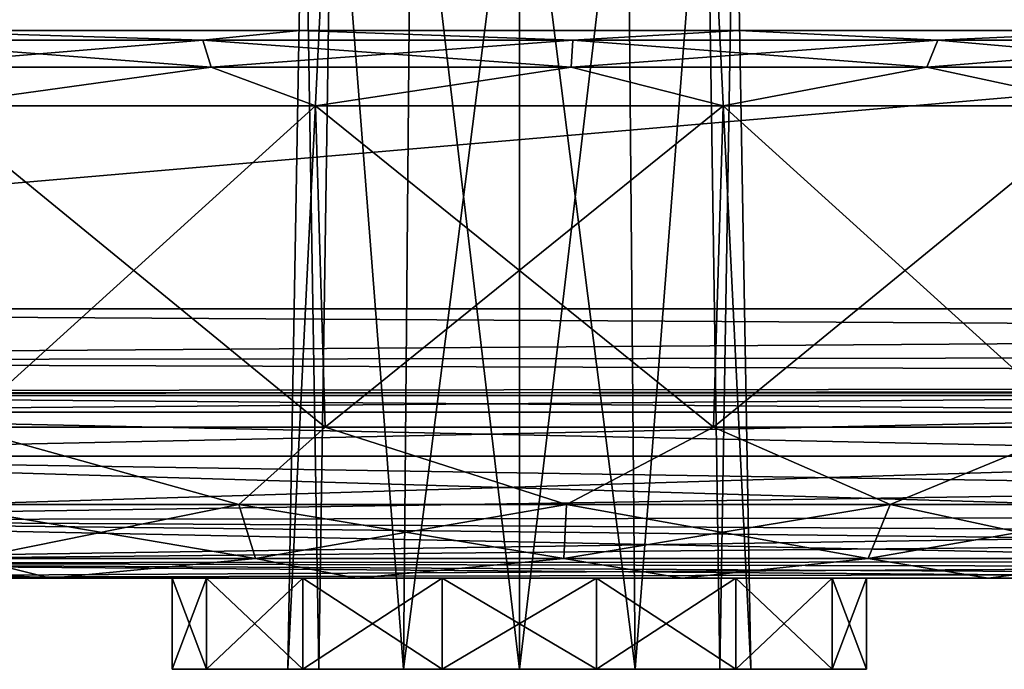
# Model space of a CAD drawing. Header units: millimetres. Extents: x -96 to 96, y -34 to 18.
# Tile 59 of 192: x -37.73 to -32.35, y -33.5 to -29.94. Entities that reach past the tile are written whole.
import ezdxf

# ---------------------------------------------------------------- set-up
doc = ezdxf.new("R2010")
doc.units = ezdxf.units.MM
doc.header["$LTSCALE"] = 65.185185
for name, color, linetype in [('103', 7, 'CONTINUOUS'), ('104', 7, 'CONTINUOUS'), ('194', 7, 'CONTINUOUS'), ('238', 7, 'CONTINUOUS'), ('270', 7, 'CONTINUOUS'), ('275', 7, 'CONTINUOUS'), ('444', 7, 'CONTINUOUS'), ('445', 7, 'CONTINUOUS'), ('447', 7, 'CONTINUOUS'), ('465', 7, 'CONTINUOUS'), ('470', 7, 'CONTINUOUS'), ('472', 7, 'CONTINUOUS'), ('477', 7, 'CONTINUOUS'), ('517', 7, 'CONTINUOUS'), ('527', 7, 'CONTINUOUS'), ('533', 7, 'CONTINUOUS'), ('539', 7, 'CONTINUOUS'), ('576', 7, 'CONTINUOUS'), ('577', 7, 'CONTINUOUS'), ('578', 7, 'CONTINUOUS'), ('581', 7, 'CONTINUOUS'), ('582', 7, 'CONTINUOUS'), ('607', 7, 'CONTINUOUS'), ('608', 7, 'CONTINUOUS'), ('611', 7, 'CONTINUOUS'), ('612', 7, 'CONTINUOUS')]:
    doc.layers.add(name, color=color, linetype=linetype)

msp = doc.modelspace()

# ---------------------------------------------------------------- linework, layer by layer
at = {"layer": '103', "color": 7, "linetype": 'Continuous'}
for points in [[(-38.4599, -30, -7.0076), (-36.2017, -30, -6.1856), (-38.4599, -30, 7.0076), (-38.4599, -30, -7.0076)], [(-38.4599, -30, 7.0076), (-36.2017, -30, -6.1856), (-36.2017, -30, 6.1856), (-38.4599, -30, 7.0076)], [(-36.2017, -30, -6.1856), (-33.7985, -30, -6.1856), (-36.2017, -30, 6.1856), (-36.2017, -30, -6.1856)], [(-36.2017, -30, 6.1856), (-33.7985, -30, -6.1856), (-33.7985, -30, 6.1856), (-36.2017, -30, 6.1856)], [(-33.7985, -30, 6.1856), (-31.5402, -30, -7.0075), (-31.5402, -30, 7.0075), (-33.7985, -30, 6.1856)], [(-33.7985, -30, -6.1856), (-31.5402, -30, -7.0075), (-33.7985, -30, 6.1856), (-33.7985, -30, -6.1856)]]:
    msp.add_3dface(points, dxfattribs=at)
at = {"layer": '104', "color": 7, "linetype": 'Continuous'}
for points in [[(-4.873, -32, 22.7624), (-45.25, -32, 22.7624), (-29.5069, -32, 21.7064), (-4.873, -32, 22.7624)], [(-29.5069, -32, 21.7064), (-45.25, -32, 22.7624), (-40.8476, -32, 21.7064), (-29.5069, -32, 21.7064)], [(-45.25, -32, -22.7624), (-4.873, -32, -22.7624), (-45.0665, -32, -22.7276), (-45.25, -32, -22.7624)], [(-45.0665, -32, -22.7276), (-4.873, -32, -22.7624), (-45, -32, -22.6955), (-45.0665, -32, -22.7276)], [(-45, -32, -22.6955), (-4.873, -32, -22.7624), (-44.817, -32, -22.5124), (-45, -32, -22.6955)], [(-44.817, -32, -22.5124), (-4.873, -32, -22.7624), (-44.767, -32, -22.3918), (-44.817, -32, -22.5124)], [(-44.767, -32, -22.3918), (-4.873, -32, -22.7624), (-44.75, -32, -22.2624), (-44.767, -32, -22.3918)], [(-4.873, -32, -22.7624), (-40.8476, -32, -21.7064), (-44.75, -32, -22.2624), (-4.873, -32, -22.7624)], [(-29.5069, -32, -21.7064), (-40.8476, -32, -21.7064), (-4.873, -32, -22.7624), (-29.5069, -32, -21.7064)]]:
    msp.add_3dface(points, dxfattribs=at)
at = {"layer": '194', "color": 7, "linetype": 'Continuous'}
for points in [[(-4.873, -31.5262, -23.2618), (-45.75, -31.5262, -23.2618), (-4.873, -28, -23.4466), (-4.873, -31.5262, -23.2618)], [(-45.75, -31.5262, -23.2618), (-45.75, -28, -23.4466), (-4.873, -28, -23.4466), (-45.75, -31.5262, -23.2618)]]:
    msp.add_3dface(points, dxfattribs=at)
at = {"layer": '238', "color": 7, "linetype": 'Continuous'}
for points in [[(-4.873, -31.5262, 23.2618), (-4.873, -28, 23.4466), (-45.75, -28, 23.4466), (-4.873, -31.5262, 23.2618)], [(-4.873, -31.5262, 23.2618), (-45.75, -28, 23.4466), (-45.75, -31.5262, 23.2618), (-4.873, -31.5262, 23.2618)]]:
    msp.add_3dface(points, dxfattribs=at)
at = {"layer": '270', "color": 7, "linetype": 'Continuous'}
for points in [[(-45.75, -31.8106, -23.1543), (-45.75, -31.5262, -23.2618), (-4.873, -31.7647, -23.1866), (-45.75, -31.8106, -23.1543)], [(-45.75, -31.5262, -23.2618), (-4.873, -31.5262, -23.2618), (-4.873, -31.7647, -23.1866), (-45.75, -31.5262, -23.2618)], [(-4.873, -31.9373, -23.0049), (-45.75, -31.8106, -23.1543), (-4.873, -31.7647, -23.1866), (-4.873, -31.9373, -23.0049)], [(-45.75, -31.9802, -22.9019), (-45.75, -31.8106, -23.1543), (-4.873, -31.9373, -23.0049), (-45.75, -31.9802, -22.9019)], [(-4.873, -32, -22.7624), (-45.75, -31.9802, -22.9019), (-4.873, -31.9373, -23.0049), (-4.873, -32, -22.7624)], [(-4.873, -32, -22.7624), (-45.25, -32, -22.7624), (-45.75, -31.9802, -22.9019), (-4.873, -32, -22.7624)]]:
    msp.add_3dface(points, dxfattribs=at)
at = {"layer": '275', "color": 7, "linetype": 'Continuous'}
for points in [[(-4.873, -31.5262, 23.2618), (-45.75, -31.5262, 23.2618), (-45.75, -31.8106, 23.1543), (-4.873, -31.5262, 23.2618)], [(-4.873, -31.5262, 23.2618), (-45.75, -31.8106, 23.1543), (-4.873, -31.7647, 23.1866), (-4.873, -31.5262, 23.2618)], [(-4.873, -31.7647, 23.1866), (-45.75, -31.8106, 23.1543), (-4.873, -31.9373, 23.0049), (-4.873, -31.7647, 23.1866)], [(-45.75, -31.8106, 23.1543), (-45.75, -31.9802, 22.9019), (-4.873, -31.9373, 23.0049), (-45.75, -31.8106, 23.1543)], [(-45.75, -31.9802, 22.9019), (-45.25, -32, 22.7624), (-4.873, -31.9373, 23.0049), (-45.75, -31.9802, 22.9019)], [(-45.25, -32, 22.7624), (-4.873, -32, 22.7624), (-4.873, -31.9373, 23.0049), (-45.25, -32, 22.7624)]]:
    msp.add_3dface(points, dxfattribs=at)
at = {"layer": '444', "color": 7, "linetype": 'Continuous'}
for points in [[(-36.7118, -33, -13.8244), (-40.8476, -33, -20.2922), (-36.1846, -33, -14.4855), (-36.7118, -33, -13.8244)], [(-38.9313, -33, 9.7013), (-37.5661, -33, 8.5557), (-40.8476, -33, 20.2922), (-38.9313, -33, 9.7013)], [(-40.8476, -33, 20.2922), (-37.5661, -33, 8.5557), (-36.9, -33, 13), (-40.8476, -33, 20.2922)], [(-29.8681, -33, 13), (-29.8681, -33, 20.2922), (-40.8476, -33, 20.2922), (-29.8681, -33, 13)], [(-29.8681, -33, 13), (-40.8476, -33, 20.2922), (-33.8154, -33, 14.4855), (-29.8681, -33, 13)], [(-40.8476, -33, -20.2922), (-29.8681, -33, -20.2922), (-36.1846, -33, -14.4855), (-40.8476, -33, -20.2922)], [(-38.9313, -33, -9.7013), (-40.8476, -33, -20.2922), (-36.7118, -33, -13.8244), (-38.9313, -33, -9.7013)], [(-33.8154, -33, 14.4855), (-40.8476, -33, 20.2922), (-34.5772, -33, 14.8524), (-33.8154, -33, 14.4855)], [(-34.5772, -33, 14.8524), (-40.8476, -33, 20.2922), (-35.4228, -33, 14.8524), (-34.5772, -33, 14.8524)], [(-35.4228, -33, 14.8524), (-40.8476, -33, 20.2922), (-36.1846, -33, 14.4855), (-35.4228, -33, 14.8524)], [(-36.1846, -33, 14.4855), (-40.8476, -33, 20.2922), (-36.7118, -33, 13.8244), (-36.1846, -33, 14.4855)], [(-36.7118, -33, 13.8244), (-40.8476, -33, 20.2922), (-36.9, -33, 13), (-36.7118, -33, 13.8244)], [(-37.5661, -33, -8.5557), (-38.9313, -33, -9.7013), (-36.9, -33, -13), (-37.5661, -33, -8.5557)], [(-36.9, -33, -13), (-38.9313, -33, -9.7013), (-36.7118, -33, -13.8244), (-36.9, -33, -13)], [(-35.8912, -33, -7.9461), (-37.5661, -33, -8.5557), (-36.1846, -33, -11.5145), (-35.8912, -33, -7.9461)], [(-36.1846, -33, -11.5145), (-37.5661, -33, -8.5557), (-36.7118, -33, -12.1756), (-36.1846, -33, -11.5145)], [(-36.7118, -33, -12.1756), (-37.5661, -33, -8.5557), (-36.9, -33, -13), (-36.7118, -33, -12.1756)], [(-37.5661, -33, 8.5557), (-35.8912, -33, 7.9461), (-36.9, -33, 13), (-37.5661, -33, 8.5557)], [(-36.9, -33, 13), (-35.8912, -33, 7.9461), (-36.7118, -33, 12.1756), (-36.9, -33, 13)], [(-36.7118, -33, 12.1756), (-35.8912, -33, 7.9461), (-36.1846, -33, 11.5145), (-36.7118, -33, 12.1756)], [(-35.4228, -33, -11.1476), (-35.8912, -33, -7.9461), (-36.1846, -33, -11.5145), (-35.4228, -33, -11.1476)], [(-36.1846, -33, 11.5145), (-35.8912, -33, 7.9461), (-35.4228, -33, 11.1476), (-36.1846, -33, 11.5145)], [(-36.1846, -33, -14.4855), (-29.8681, -33, -20.2922), (-35.4228, -33, -14.8524), (-36.1846, -33, -14.4855)], [(-34.1089, -33, -7.946), (-35.8912, -33, -7.9461), (-34.5772, -33, -11.1476), (-34.1089, -33, -7.946)], [(-34.5772, -33, -11.1476), (-35.8912, -33, -7.9461), (-35.4228, -33, -11.1476), (-34.5772, -33, -11.1476)], [(-35.8912, -33, 7.9461), (-34.1089, -33, 7.946), (-35.4228, -33, 11.1476), (-35.8912, -33, 7.9461)], [(-35.4228, -33, 11.1476), (-34.1089, -33, 7.946), (-34.5772, -33, 11.1476), (-35.4228, -33, 11.1476)], [(-35.4228, -33, -14.8524), (-29.8681, -33, -20.2922), (-34.5772, -33, -14.8524), (-35.4228, -33, -14.8524)], [(-33.8154, -33, -11.5145), (-34.1089, -33, -7.946), (-34.5772, -33, -11.1476), (-33.8154, -33, -11.5145)], [(-34.5772, -33, 11.1476), (-34.1089, -33, 7.946), (-33.8154, -33, 11.5145), (-34.5772, -33, 11.1476)], [(-34.5772, -33, -14.8524), (-29.8681, -33, -20.2922), (-33.8154, -33, -14.4855), (-34.5772, -33, -14.8524)], [(-32.434, -33, -8.5557), (-34.1089, -33, -7.946), (-33.1, -33, -13), (-32.434, -33, -8.5557)], [(-33.1, -33, -13), (-34.1089, -33, -7.946), (-33.2882, -33, -12.1756), (-33.1, -33, -13)], [(-33.2882, -33, -12.1756), (-34.1089, -33, -7.946), (-33.8154, -33, -11.5145), (-33.2882, -33, -12.1756)], [(-34.1089, -33, 7.946), (-32.434, -33, 8.5557), (-33.8154, -33, 11.5145), (-34.1089, -33, 7.946)], [(-33.8154, -33, 11.5145), (-32.434, -33, 8.5557), (-33.2882, -33, 12.1756), (-33.8154, -33, 11.5145)], [(-30.1775, -33, 11.2449), (-29.8681, -33, 13), (-33.8154, -33, 14.4855), (-30.1775, -33, 11.2449)], [(-33.2882, -33, 13.8244), (-30.1775, -33, 11.2449), (-33.8154, -33, 14.4855), (-33.2882, -33, 13.8244)], [(-33.8154, -33, -14.4855), (-29.8681, -33, -20.2922), (-33.2882, -33, -13.8244), (-33.8154, -33, -14.4855)], [(-32.434, -33, 8.5557), (-33.1, -33, 13), (-33.2882, -33, 12.1756), (-32.434, -33, 8.5557)], [(-31.0687, -33, 9.7013), (-30.1775, -33, 11.2449), (-33.2882, -33, 13.8244), (-31.0687, -33, 9.7013)], [(-33.1, -33, 13), (-31.0687, -33, 9.7013), (-33.2882, -33, 13.8244), (-33.1, -33, 13)], [(-29.8681, -33, -20.2922), (-33.1, -33, -13), (-33.2882, -33, -13.8244), (-29.8681, -33, -20.2922)], [(-32.434, -33, 8.5557), (-31.0687, -33, 9.7013), (-33.1, -33, 13), (-32.434, -33, 8.5557)], [(-29.8681, -33, -20.2922), (-32.434, -33, -8.5557), (-33.1, -33, -13), (-29.8681, -33, -20.2922)], [(-32.434, -33, -8.5557), (-29.8681, -33, -20.2922), (-31.0687, -33, -9.7013), (-32.434, -33, -8.5557)]]:
    msp.add_3dface(points, dxfattribs=at)
at = {"layer": '445', "color": 7, "linetype": 'Continuous'}
for points in [[(-36.1161, -30.4132, 6.6705), (-38.0584, -32.1736, 7.7028), (-38.2136, -30.4132, 7.4339), (-36.1161, -30.4132, 6.6705)], [(-36.0622, -32.1736, 6.9762), (-38.0584, -32.1736, 7.7028), (-36.1161, -30.4132, 6.6705), (-36.0622, -32.1736, 6.9762)], [(-33.8839, -30.4132, 6.6705), (-36.0622, -32.1736, 6.9762), (-36.1161, -30.4132, 6.6705), (-33.8839, -30.4132, 6.6705)], [(-33.9378, -32.1736, 6.9762), (-36.0622, -32.1736, 6.9762), (-33.8839, -30.4132, 6.6705), (-33.9378, -32.1736, 6.9762)], [(-31.7864, -30.4132, 7.4339), (-33.9378, -32.1736, 6.9762), (-33.8839, -30.4132, 6.6705), (-31.7864, -30.4132, 7.4339)], [(-31.9416, -32.1736, 7.7028), (-33.9378, -32.1736, 6.9762), (-31.7864, -30.4132, 7.4339), (-31.9416, -32.1736, 7.7028)]]:
    msp.add_3dface(points, dxfattribs=at)
at = {"layer": '447', "color": 7, "linetype": 'Continuous'}
for points in [[(-38.0584, -32.1736, -7.7028), (-36.0622, -32.1736, -6.9762), (-38.2136, -30.4132, -7.4339), (-38.0584, -32.1736, -7.7028)], [(-38.2136, -30.4132, -7.4339), (-36.0622, -32.1736, -6.9762), (-36.1161, -30.4132, -6.6705), (-38.2136, -30.4132, -7.4339)], [(-36.0622, -32.1736, -6.9762), (-33.9378, -32.1736, -6.9762), (-36.1161, -30.4132, -6.6705), (-36.0622, -32.1736, -6.9762)], [(-36.1161, -30.4132, -6.6705), (-33.9378, -32.1736, -6.9762), (-33.8839, -30.4132, -6.6705), (-36.1161, -30.4132, -6.6705)], [(-33.9378, -32.1736, -6.9762), (-31.9416, -32.1736, -7.7028), (-33.8839, -30.4132, -6.6705), (-33.9378, -32.1736, -6.9762)], [(-33.8839, -30.4132, -6.6705), (-31.9416, -32.1736, -7.7028), (-31.7864, -30.4132, -7.4339), (-33.8839, -30.4132, -6.6705)]]:
    msp.add_3dface(points, dxfattribs=at)
at = {"layer": '465', "color": 7, "linetype": 'Continuous'}
for points in [[(-38.0584, -32.1736, 7.7028), (-36.5358, -32.5972, 7.2682), (-38.1884, -32.5972, 7.9953), (-38.0584, -32.1736, 7.7028)], [(-38.0584, -32.1736, 7.7028), (-36.0622, -32.1736, 6.9762), (-36.5358, -32.5972, 7.2682), (-38.0584, -32.1736, 7.7028)], [(-36.0622, -32.1736, 6.9762), (-34.7412, -32.5972, 7.0716), (-36.5358, -32.5972, 7.2682), (-36.0622, -32.1736, 6.9762)], [(-36.0622, -32.1736, 6.9762), (-33.9378, -32.1736, 6.9762), (-34.7412, -32.5972, 7.0716), (-36.0622, -32.1736, 6.9762)], [(-33.9378, -32.1736, 6.9762), (-32.9704, -32.5972, 7.4238), (-34.7412, -32.5972, 7.0716), (-33.9378, -32.1736, 6.9762)], [(-33.9378, -32.1736, 6.9762), (-31.9416, -32.1736, 7.7028), (-32.9704, -32.5972, 7.4238), (-33.9378, -32.1736, 6.9762)], [(-31.9416, -32.1736, 7.7028), (-31.3876, -32.5972, 8.2922), (-32.9704, -32.5972, 7.4238), (-31.9416, -32.1736, 7.7028)], [(-36.5358, -32.5972, 7.2682), (-37.9983, -32.8938, 8.2936), (-38.1884, -32.5972, 7.9953), (-36.5358, -32.5972, 7.2682)], [(-36.4443, -32.8938, 7.6098), (-37.9983, -32.8938, 8.2936), (-36.5358, -32.5972, 7.2682), (-36.4443, -32.8938, 7.6098)], [(-34.7412, -32.5972, 7.0716), (-36.4443, -32.8938, 7.6098), (-36.5358, -32.5972, 7.2682), (-34.7412, -32.5972, 7.0716)], [(-34.7566, -32.8938, 7.425), (-36.4443, -32.8938, 7.6098), (-34.7412, -32.5972, 7.0716), (-34.7566, -32.8938, 7.425)], [(-32.9704, -32.5972, 7.4238), (-34.7566, -32.8938, 7.425), (-34.7412, -32.5972, 7.0716), (-32.9704, -32.5972, 7.4238)], [(-33.0914, -32.8938, 7.7562), (-34.7566, -32.8938, 7.425), (-32.9704, -32.5972, 7.4238), (-33.0914, -32.8938, 7.7562)], [(-31.3876, -32.5972, 8.2922), (-33.0914, -32.8938, 7.7562), (-32.9704, -32.5972, 7.4238), (-31.3876, -32.5972, 8.2922)], [(-31.6029, -32.8938, 8.5728), (-33.0914, -32.8938, 7.7562), (-31.3876, -32.5972, 8.2922), (-31.6029, -32.8938, 8.5728)], [(-37.5661, -33, 8.5557), (-38.9313, -33, 9.7013), (-37.9983, -32.8938, 8.2936), (-37.5661, -33, 8.5557)], [(-36.4443, -32.8938, 7.6098), (-37.5661, -33, 8.5557), (-37.9983, -32.8938, 8.2936), (-36.4443, -32.8938, 7.6098)], [(-35.8912, -33, 7.9461), (-37.5661, -33, 8.5557), (-36.4443, -32.8938, 7.6098), (-35.8912, -33, 7.9461)], [(-34.7566, -32.8938, 7.425), (-35.8912, -33, 7.9461), (-36.4443, -32.8938, 7.6098), (-34.7566, -32.8938, 7.425)], [(-34.1089, -33, 7.946), (-35.8912, -33, 7.9461), (-34.7566, -32.8938, 7.425), (-34.1089, -33, 7.946)], [(-33.0914, -32.8938, 7.7562), (-34.1089, -33, 7.946), (-34.7566, -32.8938, 7.425), (-33.0914, -32.8938, 7.7562)], [(-32.434, -33, 8.5557), (-34.1089, -33, 7.946), (-33.0914, -32.8938, 7.7562), (-32.434, -33, 8.5557)], [(-31.6029, -32.8938, 8.5728), (-32.434, -33, 8.5557), (-33.0914, -32.8938, 7.7562), (-31.6029, -32.8938, 8.5728)], [(-31.0687, -33, 9.7013), (-32.434, -33, 8.5557), (-31.6029, -32.8938, 8.5728), (-31.0687, -33, 9.7013)]]:
    msp.add_3dface(points, dxfattribs=at)
at = {"layer": '470', "color": 7, "linetype": 'Continuous'}
for points in [[(-29.5069, -32.3333, 21.235), (-40.8476, -32.6818, 21.0238), (-29.5317, -32.5088, 21.1531), (-29.5069, -32.3333, 21.235)], [(-40.8476, -32.3333, 21.235), (-40.8476, -32.6818, 21.0238), (-29.5069, -32.3333, 21.235), (-40.8476, -32.3333, 21.235)], [(-29.5317, -32.5088, 21.1531), (-40.8476, -32.6818, 21.0238), (-29.5735, -32.6693, 21.0352), (-29.5317, -32.5088, 21.1531)], [(-29.5735, -32.6693, 21.0352), (-40.8476, -32.6818, 21.0238), (-29.602, -32.746, 20.9582), (-29.5735, -32.6693, 21.0352)], [(-40.8476, -32.6818, 21.0238), (-40.8476, -32.9172, 20.6907), (-29.602, -32.746, 20.9582), (-40.8476, -32.6818, 21.0238)], [(-29.602, -32.746, 20.9582), (-40.8476, -32.9172, 20.6907), (-29.6301, -32.8063, 20.8838), (-29.602, -32.746, 20.9582)], [(-29.6301, -32.8063, 20.8838), (-40.8476, -32.9172, 20.6907), (-29.6995, -32.9112, 20.7041), (-29.6301, -32.8063, 20.8838)], [(-29.6995, -32.9112, 20.7041), (-40.8476, -32.9172, 20.6907), (-29.7268, -32.9395, 20.6348), (-29.6995, -32.9112, 20.7041)], [(-40.8476, -32.9172, 20.6907), (-40.8476, -33, 20.2922), (-29.7268, -32.9395, 20.6348), (-40.8476, -32.9172, 20.6907)], [(-29.7268, -32.9395, 20.6348), (-40.8476, -33, 20.2922), (-29.7793, -32.9774, 20.5037), (-29.7268, -32.9395, 20.6348)], [(-40.8476, -33, 20.2922), (-29.8681, -33, 20.2922), (-29.7793, -32.9774, 20.5037), (-40.8476, -33, 20.2922)]]:
    msp.add_3dface(points, dxfattribs=at)
at = {"layer": '472', "color": 7, "linetype": 'Continuous'}
for points in [[(-29.5317, -32.5088, -21.1531), (-40.8476, -32.3333, -21.235), (-29.5069, -32.3333, -21.235), (-29.5317, -32.5088, -21.1531)], [(-29.5735, -32.6693, -21.0352), (-40.8476, -32.3333, -21.235), (-29.5317, -32.5088, -21.1531), (-29.5735, -32.6693, -21.0352)], [(-40.8476, -32.6818, -21.0238), (-40.8476, -32.3333, -21.235), (-29.5735, -32.6693, -21.0352), (-40.8476, -32.6818, -21.0238)], [(-29.6301, -32.8063, -20.8838), (-40.8476, -32.6818, -21.0238), (-29.5735, -32.6693, -21.0352), (-29.6301, -32.8063, -20.8838)], [(-29.6995, -32.9112, -20.7041), (-40.8476, -32.6818, -21.0238), (-29.6301, -32.8063, -20.8838), (-29.6995, -32.9112, -20.7041)], [(-40.8476, -32.9172, -20.6907), (-40.8476, -32.6818, -21.0238), (-29.6995, -32.9112, -20.7041), (-40.8476, -32.9172, -20.6907)], [(-29.7793, -32.9774, -20.5037), (-40.8476, -32.9172, -20.6907), (-29.6995, -32.9112, -20.7041), (-29.7793, -32.9774, -20.5037)], [(-29.8681, -33, -20.2922), (-40.8476, -32.9172, -20.6907), (-29.7793, -32.9774, -20.5037), (-29.8681, -33, -20.2922)], [(-29.8681, -33, -20.2922), (-40.8476, -33, -20.2922), (-40.8476, -32.9172, -20.6907), (-29.8681, -33, -20.2922)]]:
    msp.add_3dface(points, dxfattribs=at)
at = {"layer": '477', "color": 7, "linetype": 'Continuous'}
for points in [[(-38.0584, -32.1736, -7.7028), (-38.1884, -32.5972, -7.9953), (-36.5358, -32.5972, -7.2682), (-38.0584, -32.1736, -7.7028)], [(-36.0622, -32.1736, -6.9762), (-38.0584, -32.1736, -7.7028), (-36.5358, -32.5972, -7.2682), (-36.0622, -32.1736, -6.9762)], [(-36.0622, -32.1736, -6.9762), (-36.5358, -32.5972, -7.2682), (-34.7412, -32.5972, -7.0716), (-36.0622, -32.1736, -6.9762)], [(-33.9378, -32.1736, -6.9762), (-36.0622, -32.1736, -6.9762), (-34.7412, -32.5972, -7.0716), (-33.9378, -32.1736, -6.9762)], [(-33.9378, -32.1736, -6.9762), (-34.7412, -32.5972, -7.0716), (-32.9704, -32.5972, -7.4238), (-33.9378, -32.1736, -6.9762)], [(-31.9416, -32.1736, -7.7028), (-33.9378, -32.1736, -6.9762), (-32.9704, -32.5972, -7.4238), (-31.9416, -32.1736, -7.7028)], [(-31.9416, -32.1736, -7.7028), (-32.9704, -32.5972, -7.4238), (-31.3876, -32.5972, -8.2922), (-31.9416, -32.1736, -7.7028)], [(-38.1884, -32.5972, -7.9953), (-36.4443, -32.8938, -7.6098), (-36.5358, -32.5972, -7.2682), (-38.1884, -32.5972, -7.9953)], [(-37.9983, -32.8938, -8.2936), (-36.4443, -32.8938, -7.6098), (-38.1884, -32.5972, -7.9953), (-37.9983, -32.8938, -8.2936)], [(-36.5358, -32.5972, -7.2682), (-34.7566, -32.8938, -7.425), (-34.7412, -32.5972, -7.0716), (-36.5358, -32.5972, -7.2682)], [(-36.4443, -32.8938, -7.6098), (-34.7566, -32.8938, -7.425), (-36.5358, -32.5972, -7.2682), (-36.4443, -32.8938, -7.6098)], [(-34.7566, -32.8938, -7.425), (-33.0914, -32.8938, -7.7562), (-34.7412, -32.5972, -7.0716), (-34.7566, -32.8938, -7.425)], [(-34.7412, -32.5972, -7.0716), (-33.0914, -32.8938, -7.7562), (-32.9704, -32.5972, -7.4238), (-34.7412, -32.5972, -7.0716)], [(-33.0914, -32.8938, -7.7562), (-31.6029, -32.8938, -8.5728), (-32.9704, -32.5972, -7.4238), (-33.0914, -32.8938, -7.7562)], [(-32.9704, -32.5972, -7.4238), (-31.6029, -32.8938, -8.5728), (-31.3876, -32.5972, -8.2922), (-32.9704, -32.5972, -7.4238)], [(-39.2748, -32.8938, -9.4131), (-37.5661, -33, -8.5557), (-37.9983, -32.8938, -8.2936), (-39.2748, -32.8938, -9.4131)], [(-38.9313, -33, -9.7013), (-37.5661, -33, -8.5557), (-39.2748, -32.8938, -9.4131), (-38.9313, -33, -9.7013)], [(-37.9983, -32.8938, -8.2936), (-37.5661, -33, -8.5557), (-36.4443, -32.8938, -7.6098), (-37.9983, -32.8938, -8.2936)], [(-37.5661, -33, -8.5557), (-35.8912, -33, -7.9461), (-36.4443, -32.8938, -7.6098), (-37.5661, -33, -8.5557)], [(-36.4443, -32.8938, -7.6098), (-35.8912, -33, -7.9461), (-34.7566, -32.8938, -7.425), (-36.4443, -32.8938, -7.6098)], [(-35.8912, -33, -7.9461), (-34.1089, -33, -7.946), (-34.7566, -32.8938, -7.425), (-35.8912, -33, -7.9461)], [(-34.7566, -32.8938, -7.425), (-34.1089, -33, -7.946), (-33.0914, -32.8938, -7.7562), (-34.7566, -32.8938, -7.425)], [(-34.1089, -33, -7.946), (-32.434, -33, -8.5557), (-33.0914, -32.8938, -7.7562), (-34.1089, -33, -7.946)], [(-33.0914, -32.8938, -7.7562), (-32.434, -33, -8.5557), (-31.6029, -32.8938, -8.5728), (-33.0914, -32.8938, -7.7562)], [(-32.434, -33, -8.5557), (-31.0687, -33, -9.7013), (-31.6029, -32.8938, -8.5728), (-32.434, -33, -8.5557)]]:
    msp.add_3dface(points, dxfattribs=at)
at = {"layer": '517', "color": 7, "linetype": 'Continuous'}
for points in [[(-38.5974, -30.0531, 7.3532), (-38.4599, -30, 7.0076), (-36.7329, -30.0531, 6.5328), (-38.5974, -30.0531, 7.3532)], [(-38.4599, -30, 7.0076), (-36.2017, -30, 6.1856), (-36.7329, -30.0531, 6.5328), (-38.4599, -30, 7.0076)], [(-36.7329, -30.0531, 6.5328), (-36.2017, -30, 6.1856), (-34.708, -30.0531, 6.311), (-36.7329, -30.0531, 6.5328)], [(-36.2017, -30, 6.1856), (-33.7985, -30, 6.1856), (-34.708, -30.0531, 6.311), (-36.2017, -30, 6.1856)], [(-34.708, -30.0531, 6.311), (-33.7985, -30, 6.1856), (-32.7101, -30.0531, 6.7084), (-34.708, -30.0531, 6.311)], [(-33.7985, -30, 6.1856), (-31.5402, -30, 7.0075), (-32.7101, -30.0531, 6.7084), (-33.7985, -30, 6.1856)], [(-32.7101, -30.0531, 6.7084), (-31.5402, -30, 7.0075), (-30.9241, -30.0531, 7.6882), (-32.7101, -30.0531, 6.7084)], [(-38.5974, -30.0531, 7.3532), (-36.7329, -30.0531, 6.5328), (-38.5024, -30.2014, 7.5024), (-38.5974, -30.0531, 7.3532)], [(-38.5024, -30.2014, 7.5024), (-36.7329, -30.0531, 6.5328), (-36.6871, -30.2014, 6.7036), (-38.5024, -30.2014, 7.5024)], [(-36.7329, -30.0531, 6.5328), (-34.708, -30.0531, 6.311), (-36.6871, -30.2014, 6.7036), (-36.7329, -30.0531, 6.5328)], [(-36.6871, -30.2014, 6.7036), (-34.708, -30.0531, 6.311), (-34.7157, -30.2014, 6.4877), (-36.6871, -30.2014, 6.7036)], [(-34.7157, -30.2014, 6.4877), (-32.7101, -30.0531, 6.7084), (-32.7705, -30.2014, 6.8746), (-34.7157, -30.2014, 6.4877)], [(-34.708, -30.0531, 6.311), (-32.7101, -30.0531, 6.7084), (-34.7157, -30.2014, 6.4877), (-34.708, -30.0531, 6.311)], [(-32.7705, -30.2014, 6.8746), (-30.9241, -30.0531, 7.6882), (-31.0318, -30.2014, 7.8285), (-32.7705, -30.2014, 6.8746)], [(-32.7101, -30.0531, 6.7084), (-30.9241, -30.0531, 7.6882), (-32.7705, -30.2014, 6.8746), (-32.7101, -30.0531, 6.7084)], [(-38.2136, -30.4132, 7.4339), (-38.5024, -30.2014, 7.5024), (-36.6871, -30.2014, 6.7036), (-38.2136, -30.4132, 7.4339)], [(-36.1161, -30.4132, 6.6705), (-38.2136, -30.4132, 7.4339), (-36.6871, -30.2014, 6.7036), (-36.1161, -30.4132, 6.6705)], [(-36.1161, -30.4132, 6.6705), (-36.6871, -30.2014, 6.7036), (-34.7157, -30.2014, 6.4877), (-36.1161, -30.4132, 6.6705)], [(-33.8839, -30.4132, 6.6705), (-36.1161, -30.4132, 6.6705), (-34.7157, -30.2014, 6.4877), (-33.8839, -30.4132, 6.6705)], [(-33.8839, -30.4132, 6.6705), (-34.7157, -30.2014, 6.4877), (-32.7705, -30.2014, 6.8746), (-33.8839, -30.4132, 6.6705)], [(-31.7864, -30.4132, 7.4339), (-33.8839, -30.4132, 6.6705), (-32.7705, -30.2014, 6.8746), (-31.7864, -30.4132, 7.4339)], [(-31.7864, -30.4132, 7.4339), (-32.7705, -30.2014, 6.8746), (-31.0318, -30.2014, 7.8285), (-31.7864, -30.4132, 7.4339)]]:
    msp.add_3dface(points, dxfattribs=at)
at = {"layer": '527', "color": 7, "linetype": 'Continuous'}
for points in [[(-29.5069, -32, 21.7064), (-40.8476, -32, 21.7064), (-40.8476, -32.0918, 21.4177), (-29.5069, -32, 21.7064)], [(-29.5069, -32, 21.7064), (-40.8476, -32.0918, 21.4177), (-29.5069, -32.0918, 21.4177), (-29.5069, -32, 21.7064)], [(-40.8476, -32.0918, 21.4177), (-40.8476, -32.3333, 21.235), (-29.5069, -32.0918, 21.4177), (-40.8476, -32.0918, 21.4177)], [(-40.8476, -32.3333, 21.235), (-29.5069, -32.3333, 21.235), (-29.5069, -32.0918, 21.4177), (-40.8476, -32.3333, 21.235)]]:
    msp.add_3dface(points, dxfattribs=at)
at = {"layer": '533', "color": 7, "linetype": 'Continuous'}
for points in [[(-36.7329, -30.0531, -6.5328), (-38.4599, -30, -7.0076), (-38.5974, -30.0531, -7.3532), (-36.7329, -30.0531, -6.5328)], [(-36.2017, -30, -6.1856), (-38.4599, -30, -7.0076), (-36.7329, -30.0531, -6.5328), (-36.2017, -30, -6.1856)], [(-34.708, -30.0531, -6.311), (-36.2017, -30, -6.1856), (-36.7329, -30.0531, -6.5328), (-34.708, -30.0531, -6.311)], [(-33.7985, -30, -6.1856), (-36.2017, -30, -6.1856), (-34.708, -30.0531, -6.311), (-33.7985, -30, -6.1856)], [(-32.7101, -30.0531, -6.7084), (-33.7985, -30, -6.1856), (-34.708, -30.0531, -6.311), (-32.7101, -30.0531, -6.7084)], [(-31.5402, -30, -7.0075), (-33.7985, -30, -6.1856), (-32.7101, -30.0531, -6.7084), (-31.5402, -30, -7.0075)], [(-30.9241, -30.0531, -7.6882), (-31.5402, -30, -7.0075), (-32.7101, -30.0531, -6.7084), (-30.9241, -30.0531, -7.6882)], [(-36.6871, -30.2014, -6.7036), (-38.5974, -30.0531, -7.3532), (-38.5024, -30.2014, -7.5024), (-36.6871, -30.2014, -6.7036)], [(-36.7329, -30.0531, -6.5328), (-38.5974, -30.0531, -7.3532), (-36.6871, -30.2014, -6.7036), (-36.7329, -30.0531, -6.5328)], [(-34.7157, -30.2014, -6.4877), (-36.7329, -30.0531, -6.5328), (-36.6871, -30.2014, -6.7036), (-34.7157, -30.2014, -6.4877)], [(-34.708, -30.0531, -6.311), (-36.7329, -30.0531, -6.5328), (-34.7157, -30.2014, -6.4877), (-34.708, -30.0531, -6.311)], [(-32.7705, -30.2014, -6.8746), (-34.708, -30.0531, -6.311), (-34.7157, -30.2014, -6.4877), (-32.7705, -30.2014, -6.8746)], [(-32.7101, -30.0531, -6.7084), (-34.708, -30.0531, -6.311), (-32.7705, -30.2014, -6.8746), (-32.7101, -30.0531, -6.7084)], [(-31.0318, -30.2014, -7.8285), (-32.7101, -30.0531, -6.7084), (-32.7705, -30.2014, -6.8746), (-31.0318, -30.2014, -7.8285)], [(-30.9241, -30.0531, -7.6882), (-32.7101, -30.0531, -6.7084), (-31.0318, -30.2014, -7.8285), (-30.9241, -30.0531, -7.6882)], [(-38.2136, -30.4132, -7.4339), (-36.6871, -30.2014, -6.7036), (-38.5024, -30.2014, -7.5024), (-38.2136, -30.4132, -7.4339)], [(-38.2136, -30.4132, -7.4339), (-36.1161, -30.4132, -6.6705), (-36.6871, -30.2014, -6.7036), (-38.2136, -30.4132, -7.4339)], [(-36.1161, -30.4132, -6.6705), (-34.7157, -30.2014, -6.4877), (-36.6871, -30.2014, -6.7036), (-36.1161, -30.4132, -6.6705)], [(-36.1161, -30.4132, -6.6705), (-33.8839, -30.4132, -6.6705), (-34.7157, -30.2014, -6.4877), (-36.1161, -30.4132, -6.6705)], [(-33.8839, -30.4132, -6.6705), (-32.7705, -30.2014, -6.8746), (-34.7157, -30.2014, -6.4877), (-33.8839, -30.4132, -6.6705)], [(-33.8839, -30.4132, -6.6705), (-31.7864, -30.4132, -7.4339), (-32.7705, -30.2014, -6.8746), (-33.8839, -30.4132, -6.6705)], [(-31.7864, -30.4132, -7.4339), (-31.0318, -30.2014, -7.8285), (-32.7705, -30.2014, -6.8746), (-31.7864, -30.4132, -7.4339)]]:
    msp.add_3dface(points, dxfattribs=at)
at = {"layer": '539', "color": 7, "linetype": 'Continuous'}
for points in [[(-40.8476, -32, -21.7064), (-29.5069, -32, -21.7064), (-29.5069, -32.0918, -21.4177), (-40.8476, -32, -21.7064)], [(-40.8476, -32.0918, -21.4177), (-40.8476, -32, -21.7064), (-29.5069, -32.0918, -21.4177), (-40.8476, -32.0918, -21.4177)], [(-29.5069, -32.3333, -21.235), (-40.8476, -32.3333, -21.235), (-40.8476, -32.0918, -21.4177), (-29.5069, -32.3333, -21.235)], [(-29.5069, -32.3333, -21.235), (-40.8476, -32.0918, -21.4177), (-29.5069, -32.0918, -21.4177), (-29.5069, -32.3333, -21.235)]]:
    msp.add_3dface(points, dxfattribs=at)
at = {"layer": '576', "color": 7, "linetype": 'Continuous'}
for points in [[(-36.9, -33.5, -13), (-36.7118, -33.5, -13.8244), (-36.7118, -33.5, -12.1756), (-36.9, -33.5, -13)], [(-36.9, -33.5, 13), (-36.7118, -33.5, 12.1756), (-36.7118, -33.5, 13.8244), (-36.9, -33.5, 13)], [(-36.7118, -33.5, -13.8244), (-36.1846, -33.5, -14.4855), (-36.7118, -33.5, -12.1756), (-36.7118, -33.5, -13.8244)], [(-36.7118, -33.5, -12.1756), (-36.1846, -33.5, -14.4855), (-36.2675, -33.5, -13), (-36.7118, -33.5, -12.1756)], [(-36.1846, -33.5, -11.5145), (-36.7118, -33.5, -12.1756), (-36.2675, -33.5, -13), (-36.1846, -33.5, -11.5145)], [(-36.1846, -33.5, 14.4855), (-36.7118, -33.5, 13.8244), (-36.2675, -33.5, 13), (-36.1846, -33.5, 14.4855)], [(-36.7118, -33.5, 13.8244), (-36.1846, -33.5, 11.5145), (-36.2675, -33.5, 13), (-36.7118, -33.5, 13.8244)], [(-36.7118, -33.5, 12.1756), (-36.1846, -33.5, 11.5145), (-36.7118, -33.5, 13.8244), (-36.7118, -33.5, 12.1756)], [(-36.0977, -33.5, -12.3663), (-36.1846, -33.5, -11.5145), (-36.2675, -33.5, -13), (-36.0977, -33.5, -12.3663)], [(-36.2675, -33.5, -13), (-36.1846, -33.5, -14.4855), (-36.0977, -33.5, -13.6337), (-36.2675, -33.5, -13)], [(-36.0977, -33.5, 13.6337), (-36.1846, -33.5, 14.4855), (-36.2675, -33.5, 13), (-36.0977, -33.5, 13.6337)], [(-36.2675, -33.5, 13), (-36.1846, -33.5, 11.5145), (-36.0977, -33.5, 12.3663), (-36.2675, -33.5, 13)], [(-35.6337, -33.5, -11.9024), (-36.1846, -33.5, -11.5145), (-36.0977, -33.5, -12.3663), (-35.6337, -33.5, -11.9024)], [(-35.4228, -33.5, -11.1476), (-36.1846, -33.5, -11.5145), (-35.6337, -33.5, -11.9024), (-35.4228, -33.5, -11.1476)], [(-36.1846, -33.5, 11.5145), (-35.4228, -33.5, 11.1476), (-36.0977, -33.5, 12.3663), (-36.1846, -33.5, 11.5145)], [(-36.1846, -33.5, -14.4855), (-35.4228, -33.5, -14.8524), (-36.0977, -33.5, -13.6337), (-36.1846, -33.5, -14.4855)], [(-35.6337, -33.5, 14.0976), (-36.1846, -33.5, 14.4855), (-36.0977, -33.5, 13.6337), (-35.6337, -33.5, 14.0976)], [(-35.4228, -33.5, 14.8524), (-36.1846, -33.5, 14.4855), (-35.6337, -33.5, 14.0976), (-35.4228, -33.5, 14.8524)], [(-36.0977, -33.5, 12.3663), (-35.4228, -33.5, 11.1476), (-35.6337, -33.5, 11.9024), (-36.0977, -33.5, 12.3663)], [(-36.0977, -33.5, -13.6337), (-35.4228, -33.5, -14.8524), (-35.6337, -33.5, -14.0976), (-36.0977, -33.5, -13.6337)], [(-35.6337, -33.5, -14.0976), (-35.4228, -33.5, -14.8524), (-35, -33.5, -14.2675), (-35.6337, -33.5, -14.0976)], [(-35, -33.5, -11.7325), (-35.4228, -33.5, -11.1476), (-35.6337, -33.5, -11.9024), (-35, -33.5, -11.7325)], [(-35.6337, -33.5, 11.9024), (-35.4228, -33.5, 11.1476), (-35, -33.5, 11.7325), (-35.6337, -33.5, 11.9024)], [(-35, -33.5, 14.2675), (-35.4228, -33.5, 14.8524), (-35.6337, -33.5, 14.0976), (-35, -33.5, 14.2675)], [(-34.5772, -33.5, -11.1476), (-35.4228, -33.5, -11.1476), (-35, -33.5, -11.7325), (-34.5772, -33.5, -11.1476)], [(-35.4228, -33.5, 11.1476), (-34.5772, -33.5, 11.1476), (-35, -33.5, 11.7325), (-35.4228, -33.5, 11.1476)], [(-35.4228, -33.5, -14.8524), (-34.5772, -33.5, -14.8524), (-35, -33.5, -14.2675), (-35.4228, -33.5, -14.8524)], [(-34.5772, -33.5, 14.8524), (-35.4228, -33.5, 14.8524), (-35, -33.5, 14.2675), (-34.5772, -33.5, 14.8524)], [(-35, -33.5, 11.7325), (-34.5772, -33.5, 11.1476), (-34.3663, -33.5, 11.9024), (-35, -33.5, 11.7325)], [(-35, -33.5, -14.2675), (-34.5772, -33.5, -14.8524), (-34.3663, -33.5, -14.0976), (-35, -33.5, -14.2675)], [(-34.3663, -33.5, 14.0976), (-34.5772, -33.5, 14.8524), (-35, -33.5, 14.2675), (-34.3663, -33.5, 14.0976)], [(-34.3663, -33.5, -11.9024), (-34.5772, -33.5, -11.1476), (-35, -33.5, -11.7325), (-34.3663, -33.5, -11.9024)], [(-34.5772, -33.5, -14.8524), (-33.8154, -33.5, -14.4855), (-34.3663, -33.5, -14.0976), (-34.5772, -33.5, -14.8524)], [(-33.8154, -33.5, -11.5145), (-34.5772, -33.5, -11.1476), (-33.9023, -33.5, -12.3663), (-33.8154, -33.5, -11.5145)], [(-34.5772, -33.5, 11.1476), (-33.8154, -33.5, 11.5145), (-34.3663, -33.5, 11.9024), (-34.5772, -33.5, 11.1476)], [(-33.9023, -33.5, 13.6337), (-34.5772, -33.5, 14.8524), (-34.3663, -33.5, 14.0976), (-33.9023, -33.5, 13.6337)], [(-33.8154, -33.5, 14.4855), (-34.5772, -33.5, 14.8524), (-33.9023, -33.5, 13.6337), (-33.8154, -33.5, 14.4855)], [(-33.9023, -33.5, -12.3663), (-34.5772, -33.5, -11.1476), (-34.3663, -33.5, -11.9024), (-33.9023, -33.5, -12.3663)], [(-34.3663, -33.5, -14.0976), (-33.8154, -33.5, -14.4855), (-33.9023, -33.5, -13.6337), (-34.3663, -33.5, -14.0976)], [(-34.3663, -33.5, 11.9024), (-33.8154, -33.5, 11.5145), (-33.9023, -33.5, 12.3663), (-34.3663, -33.5, 11.9024)], [(-33.8154, -33.5, -14.4855), (-33.7325, -33.5, -13), (-33.9023, -33.5, -13.6337), (-33.8154, -33.5, -14.4855)], [(-33.8154, -33.5, 11.5145), (-33.7325, -33.5, 13), (-33.9023, -33.5, 12.3663), (-33.8154, -33.5, 11.5145)], [(-33.7325, -33.5, 13), (-33.8154, -33.5, 14.4855), (-33.9023, -33.5, 13.6337), (-33.7325, -33.5, 13)], [(-33.7325, -33.5, -13), (-33.8154, -33.5, -11.5145), (-33.9023, -33.5, -12.3663), (-33.7325, -33.5, -13)], [(-33.2882, -33.5, -13.8244), (-33.8154, -33.5, -11.5145), (-33.7325, -33.5, -13), (-33.2882, -33.5, -13.8244)], [(-33.2882, -33.5, 12.1756), (-33.8154, -33.5, 14.4855), (-33.7325, -33.5, 13), (-33.2882, -33.5, 12.1756)], [(-33.8154, -33.5, 14.4855), (-33.2882, -33.5, 12.1756), (-33.2882, -33.5, 13.8244), (-33.8154, -33.5, 14.4855)], [(-33.8154, -33.5, 11.5145), (-33.2882, -33.5, 12.1756), (-33.7325, -33.5, 13), (-33.8154, -33.5, 11.5145)], [(-33.8154, -33.5, -14.4855), (-33.2882, -33.5, -13.8244), (-33.7325, -33.5, -13), (-33.8154, -33.5, -14.4855)], [(-33.8154, -33.5, -11.5145), (-33.2882, -33.5, -13.8244), (-33.2882, -33.5, -12.1756), (-33.8154, -33.5, -11.5145)], [(-33.2882, -33.5, 12.1756), (-33.1, -33.5, 13), (-33.2882, -33.5, 13.8244), (-33.2882, -33.5, 12.1756)], [(-33.2882, -33.5, -13.8244), (-33.1, -33.5, -13), (-33.2882, -33.5, -12.1756), (-33.2882, -33.5, -13.8244)]]:
    msp.add_3dface(points, dxfattribs=at)
at = {"layer": '577', "color": 7, "linetype": 'Continuous'}
for points in [[(-36.7118, -33, 13.8244), (-36.9, -33, 13), (-36.7118, -33.5, 13.8244), (-36.7118, -33, 13.8244)], [(-36.9, -33, 13), (-36.9, -33.5, 13), (-36.7118, -33.5, 13.8244), (-36.9, -33, 13)], [(-36.1846, -33, 14.4855), (-36.7118, -33, 13.8244), (-36.1846, -33.5, 14.4855), (-36.1846, -33, 14.4855)], [(-36.7118, -33, 13.8244), (-36.7118, -33.5, 13.8244), (-36.1846, -33.5, 14.4855), (-36.7118, -33, 13.8244)], [(-35.4228, -33, 14.8524), (-36.1846, -33, 14.4855), (-35.4228, -33.5, 14.8524), (-35.4228, -33, 14.8524)], [(-36.1846, -33, 14.4855), (-36.1846, -33.5, 14.4855), (-35.4228, -33.5, 14.8524), (-36.1846, -33, 14.4855)], [(-35.4228, -33, 14.8524), (-35.4228, -33.5, 14.8524), (-34.5772, -33.5, 14.8524), (-35.4228, -33, 14.8524)], [(-34.5772, -33, 14.8524), (-35.4228, -33, 14.8524), (-34.5772, -33.5, 14.8524), (-34.5772, -33, 14.8524)], [(-34.5772, -33, 14.8524), (-34.5772, -33.5, 14.8524), (-33.8154, -33.5, 14.4855), (-34.5772, -33, 14.8524)], [(-33.8154, -33, 14.4855), (-34.5772, -33, 14.8524), (-33.8154, -33.5, 14.4855), (-33.8154, -33, 14.4855)], [(-33.8154, -33, 14.4855), (-33.8154, -33.5, 14.4855), (-33.2882, -33.5, 13.8244), (-33.8154, -33, 14.4855)], [(-33.2882, -33, 13.8244), (-33.8154, -33, 14.4855), (-33.2882, -33.5, 13.8244), (-33.2882, -33, 13.8244)], [(-33.1, -33.5, 13), (-33.2882, -33, 13.8244), (-33.2882, -33.5, 13.8244), (-33.1, -33.5, 13)], [(-33.1, -33, 13), (-33.2882, -33, 13.8244), (-33.1, -33.5, 13), (-33.1, -33, 13)]]:
    msp.add_3dface(points, dxfattribs=at)
at = {"layer": '578', "color": 7, "linetype": 'Continuous'}
for points in [[(-36.9, -33, 13), (-36.7118, -33, 12.1756), (-36.9, -33.5, 13), (-36.9, -33, 13)], [(-36.7118, -33, 12.1756), (-36.7118, -33.5, 12.1756), (-36.9, -33.5, 13), (-36.7118, -33, 12.1756)], [(-36.7118, -33, 12.1756), (-36.1846, -33, 11.5145), (-36.7118, -33.5, 12.1756), (-36.7118, -33, 12.1756)], [(-36.1846, -33, 11.5145), (-36.1846, -33.5, 11.5145), (-36.7118, -33.5, 12.1756), (-36.1846, -33, 11.5145)], [(-35.4228, -33, 11.1476), (-35.4228, -33.5, 11.1476), (-36.1846, -33.5, 11.5145), (-35.4228, -33, 11.1476)], [(-36.1846, -33, 11.5145), (-35.4228, -33, 11.1476), (-36.1846, -33.5, 11.5145), (-36.1846, -33, 11.5145)], [(-35.4228, -33, 11.1476), (-34.5772, -33, 11.1476), (-35.4228, -33.5, 11.1476), (-35.4228, -33, 11.1476)], [(-34.5772, -33, 11.1476), (-34.5772, -33.5, 11.1476), (-35.4228, -33.5, 11.1476), (-34.5772, -33, 11.1476)], [(-34.5772, -33, 11.1476), (-33.8154, -33, 11.5145), (-34.5772, -33.5, 11.1476), (-34.5772, -33, 11.1476)], [(-33.8154, -33, 11.5145), (-33.8154, -33.5, 11.5145), (-34.5772, -33.5, 11.1476), (-33.8154, -33, 11.5145)], [(-33.8154, -33, 11.5145), (-33.2882, -33, 12.1756), (-33.8154, -33.5, 11.5145), (-33.8154, -33, 11.5145)], [(-33.2882, -33, 12.1756), (-33.2882, -33.5, 12.1756), (-33.8154, -33.5, 11.5145), (-33.2882, -33, 12.1756)], [(-33.1, -33, 13), (-33.1, -33.5, 13), (-33.2882, -33.5, 12.1756), (-33.1, -33, 13)], [(-33.2882, -33, 12.1756), (-33.1, -33, 13), (-33.2882, -33.5, 12.1756), (-33.2882, -33, 12.1756)]]:
    msp.add_3dface(points, dxfattribs=at)
at = {"layer": '581', "color": 7, "linetype": 'Continuous'}
for points in [[(-36.9, -33, -13), (-36.9, -33.5, -13), (-36.7118, -33.5, -12.1756), (-36.9, -33, -13)], [(-36.7118, -33, -12.1756), (-36.9, -33, -13), (-36.7118, -33.5, -12.1756), (-36.7118, -33, -12.1756)], [(-36.1846, -33, -11.5145), (-36.7118, -33, -12.1756), (-36.1846, -33.5, -11.5145), (-36.1846, -33, -11.5145)], [(-36.7118, -33, -12.1756), (-36.7118, -33.5, -12.1756), (-36.1846, -33.5, -11.5145), (-36.7118, -33, -12.1756)], [(-35.4228, -33, -11.1476), (-36.1846, -33, -11.5145), (-35.4228, -33.5, -11.1476), (-35.4228, -33, -11.1476)], [(-36.1846, -33, -11.5145), (-36.1846, -33.5, -11.5145), (-35.4228, -33.5, -11.1476), (-36.1846, -33, -11.5145)], [(-35.4228, -33, -11.1476), (-35.4228, -33.5, -11.1476), (-34.5772, -33.5, -11.1476), (-35.4228, -33, -11.1476)], [(-34.5772, -33, -11.1476), (-35.4228, -33, -11.1476), (-34.5772, -33.5, -11.1476), (-34.5772, -33, -11.1476)], [(-34.5772, -33, -11.1476), (-34.5772, -33.5, -11.1476), (-33.8154, -33.5, -11.5145), (-34.5772, -33, -11.1476)], [(-33.8154, -33, -11.5145), (-34.5772, -33, -11.1476), (-33.8154, -33.5, -11.5145), (-33.8154, -33, -11.5145)], [(-33.2882, -33, -12.1756), (-33.8154, -33, -11.5145), (-33.2882, -33.5, -12.1756), (-33.2882, -33, -12.1756)], [(-33.8154, -33, -11.5145), (-33.8154, -33.5, -11.5145), (-33.2882, -33.5, -12.1756), (-33.8154, -33, -11.5145)], [(-33.1, -33, -13), (-33.2882, -33, -12.1756), (-33.1, -33.5, -13), (-33.1, -33, -13)], [(-33.1, -33.5, -13), (-33.2882, -33, -12.1756), (-33.2882, -33.5, -12.1756), (-33.1, -33.5, -13)]]:
    msp.add_3dface(points, dxfattribs=at)
at = {"layer": '582', "color": 7, "linetype": 'Continuous'}
for points in [[(-36.7118, -33, -13.8244), (-36.7118, -33.5, -13.8244), (-36.9, -33.5, -13), (-36.7118, -33, -13.8244)], [(-36.9, -33, -13), (-36.7118, -33, -13.8244), (-36.9, -33.5, -13), (-36.9, -33, -13)], [(-36.7118, -33, -13.8244), (-36.1846, -33, -14.4855), (-36.7118, -33.5, -13.8244), (-36.7118, -33, -13.8244)], [(-36.1846, -33, -14.4855), (-36.1846, -33.5, -14.4855), (-36.7118, -33.5, -13.8244), (-36.1846, -33, -14.4855)], [(-36.1846, -33, -14.4855), (-35.4228, -33, -14.8524), (-36.1846, -33.5, -14.4855), (-36.1846, -33, -14.4855)], [(-35.4228, -33, -14.8524), (-35.4228, -33.5, -14.8524), (-36.1846, -33.5, -14.4855), (-35.4228, -33, -14.8524)], [(-35.4228, -33, -14.8524), (-34.5772, -33, -14.8524), (-35.4228, -33.5, -14.8524), (-35.4228, -33, -14.8524)], [(-34.5772, -33, -14.8524), (-34.5772, -33.5, -14.8524), (-35.4228, -33.5, -14.8524), (-34.5772, -33, -14.8524)], [(-34.5772, -33, -14.8524), (-33.8154, -33, -14.4855), (-34.5772, -33.5, -14.8524), (-34.5772, -33, -14.8524)], [(-33.8154, -33, -14.4855), (-33.8154, -33.5, -14.4855), (-34.5772, -33.5, -14.8524), (-33.8154, -33, -14.4855)], [(-33.8154, -33, -14.4855), (-33.2882, -33, -13.8244), (-33.8154, -33.5, -14.4855), (-33.8154, -33, -14.4855)], [(-33.2882, -33, -13.8244), (-33.2882, -33.5, -13.8244), (-33.8154, -33.5, -14.4855), (-33.2882, -33, -13.8244)], [(-33.2882, -33, -13.8244), (-33.1, -33, -13), (-33.2882, -33.5, -13.8244), (-33.2882, -33, -13.8244)], [(-33.1, -33, -13), (-33.1, -33.5, -13), (-33.2882, -33.5, -13.8244), (-33.1, -33, -13)]]:
    msp.add_3dface(points, dxfattribs=at)
at = {"layer": '607', "color": 7, "linetype": 'Continuous'}
for points in [[(-36.2675, -33.5, 13), (-36.0977, -33.5, 12.3663), (-36.1802, -28.5, 13), (-36.2675, -33.5, 13)], [(-36.0977, -33.5, 12.3663), (-36.0221, -28.5, 12.4099), (-36.1802, -28.5, 13), (-36.0977, -33.5, 12.3663)], [(-36.0977, -33.5, 12.3663), (-35.6337, -33.5, 11.9024), (-36.0221, -28.5, 12.4099), (-36.0977, -33.5, 12.3663)], [(-35.6337, -33.5, 11.9024), (-35.5901, -28.5, 11.9779), (-36.0221, -28.5, 12.4099), (-35.6337, -33.5, 11.9024)], [(-35.6337, -33.5, 11.9024), (-35, -33.5, 11.7325), (-35.5901, -28.5, 11.9779), (-35.6337, -33.5, 11.9024)], [(-35, -33.5, 11.7325), (-35, -28.5, 11.8198), (-35.5901, -28.5, 11.9779), (-35, -33.5, 11.7325)], [(-35, -33.5, 11.7325), (-34.3663, -33.5, 11.9024), (-35, -28.5, 11.8198), (-35, -33.5, 11.7325)], [(-34.3663, -33.5, 11.9024), (-34.4099, -28.5, 11.9779), (-35, -28.5, 11.8198), (-34.3663, -33.5, 11.9024)], [(-34.3663, -33.5, 11.9024), (-33.9779, -28.5, 12.4099), (-34.4099, -28.5, 11.9779), (-34.3663, -33.5, 11.9024)], [(-34.3663, -33.5, 11.9024), (-33.9023, -33.5, 12.3663), (-33.9779, -28.5, 12.4099), (-34.3663, -33.5, 11.9024)], [(-33.9023, -33.5, 12.3663), (-33.7325, -33.5, 13), (-33.9779, -28.5, 12.4099), (-33.9023, -33.5, 12.3663)], [(-33.7325, -33.5, 13), (-33.8198, -28.5, 13), (-33.9779, -28.5, 12.4099), (-33.7325, -33.5, 13)]]:
    msp.add_3dface(points, dxfattribs=at)
at = {"layer": '608', "color": 7, "linetype": 'Continuous'}
for points in [[(-36.0977, -33.5, 13.6337), (-36.2675, -33.5, 13), (-36.0221, -28.5, 13.5901), (-36.0977, -33.5, 13.6337)], [(-36.2675, -33.5, 13), (-36.1802, -28.5, 13), (-36.0221, -28.5, 13.5901), (-36.2675, -33.5, 13)], [(-35.6337, -33.5, 14.0976), (-36.0977, -33.5, 13.6337), (-36.0221, -28.5, 13.5901), (-35.6337, -33.5, 14.0976)], [(-35.6337, -33.5, 14.0976), (-36.0221, -28.5, 13.5901), (-35.5901, -28.5, 14.0221), (-35.6337, -33.5, 14.0976)], [(-35.6337, -33.5, 14.0976), (-35.5901, -28.5, 14.0221), (-35, -28.5, 14.1802), (-35.6337, -33.5, 14.0976)], [(-35, -33.5, 14.2675), (-35.6337, -33.5, 14.0976), (-35, -28.5, 14.1802), (-35, -33.5, 14.2675)], [(-34.3663, -33.5, 14.0976), (-35, -33.5, 14.2675), (-34.4099, -28.5, 14.0221), (-34.3663, -33.5, 14.0976)], [(-35, -33.5, 14.2675), (-35, -28.5, 14.1802), (-34.4099, -28.5, 14.0221), (-35, -33.5, 14.2675)], [(-34.3663, -33.5, 14.0976), (-34.4099, -28.5, 14.0221), (-33.9779, -28.5, 13.5901), (-34.3663, -33.5, 14.0976)], [(-33.9023, -33.5, 13.6337), (-34.3663, -33.5, 14.0976), (-33.9779, -28.5, 13.5901), (-33.9023, -33.5, 13.6337)], [(-33.8198, -28.5, 13), (-33.9023, -33.5, 13.6337), (-33.9779, -28.5, 13.5901), (-33.8198, -28.5, 13)], [(-33.7325, -33.5, 13), (-33.9023, -33.5, 13.6337), (-33.8198, -28.5, 13), (-33.7325, -33.5, 13)]]:
    msp.add_3dface(points, dxfattribs=at)
at = {"layer": '611', "color": 7, "linetype": 'Continuous'}
for points in [[(-36.2675, -33.5, -13), (-36.0977, -33.5, -13.6337), (-36.1802, -28.5, -13), (-36.2675, -33.5, -13)], [(-36.0977, -33.5, -13.6337), (-36.0221, -28.5, -13.5901), (-36.1802, -28.5, -13), (-36.0977, -33.5, -13.6337)], [(-36.0977, -33.5, -13.6337), (-35.6337, -33.5, -14.0976), (-36.0221, -28.5, -13.5901), (-36.0977, -33.5, -13.6337)], [(-35.6337, -33.5, -14.0976), (-35.5901, -28.5, -14.0221), (-36.0221, -28.5, -13.5901), (-35.6337, -33.5, -14.0976)], [(-35.6337, -33.5, -14.0976), (-35, -33.5, -14.2675), (-35.5901, -28.5, -14.0221), (-35.6337, -33.5, -14.0976)], [(-35, -33.5, -14.2675), (-35, -28.5, -14.1802), (-35.5901, -28.5, -14.0221), (-35, -33.5, -14.2675)], [(-35, -33.5, -14.2675), (-34.3663, -33.5, -14.0976), (-35, -28.5, -14.1802), (-35, -33.5, -14.2675)], [(-34.3663, -33.5, -14.0976), (-34.4099, -28.5, -14.0221), (-35, -28.5, -14.1802), (-34.3663, -33.5, -14.0976)], [(-34.3663, -33.5, -14.0976), (-33.9779, -28.5, -13.5901), (-34.4099, -28.5, -14.0221), (-34.3663, -33.5, -14.0976)], [(-34.3663, -33.5, -14.0976), (-33.9023, -33.5, -13.6337), (-33.9779, -28.5, -13.5901), (-34.3663, -33.5, -14.0976)], [(-33.7325, -33.5, -13), (-33.8198, -28.5, -13), (-33.9779, -28.5, -13.5901), (-33.7325, -33.5, -13)], [(-33.9023, -33.5, -13.6337), (-33.7325, -33.5, -13), (-33.9779, -28.5, -13.5901), (-33.9023, -33.5, -13.6337)]]:
    msp.add_3dface(points, dxfattribs=at)
at = {"layer": '612', "color": 7, "linetype": 'Continuous'}
for points in [[(-36.0977, -33.5, -12.3663), (-36.2675, -33.5, -13), (-36.0221, -28.5, -12.4099), (-36.0977, -33.5, -12.3663)], [(-36.2675, -33.5, -13), (-36.1802, -28.5, -13), (-36.0221, -28.5, -12.4099), (-36.2675, -33.5, -13)], [(-35.6337, -33.5, -11.9024), (-36.0977, -33.5, -12.3663), (-36.0221, -28.5, -12.4099), (-35.6337, -33.5, -11.9024)], [(-35.6337, -33.5, -11.9024), (-36.0221, -28.5, -12.4099), (-35.5901, -28.5, -11.9779), (-35.6337, -33.5, -11.9024)], [(-35, -33.5, -11.7325), (-35.6337, -33.5, -11.9024), (-35, -28.5, -11.8198), (-35, -33.5, -11.7325)], [(-35.6337, -33.5, -11.9024), (-35.5901, -28.5, -11.9779), (-35, -28.5, -11.8198), (-35.6337, -33.5, -11.9024)], [(-34.3663, -33.5, -11.9024), (-35, -33.5, -11.7325), (-34.4099, -28.5, -11.9779), (-34.3663, -33.5, -11.9024)], [(-35, -33.5, -11.7325), (-35, -28.5, -11.8198), (-34.4099, -28.5, -11.9779), (-35, -33.5, -11.7325)], [(-34.3663, -33.5, -11.9024), (-34.4099, -28.5, -11.9779), (-33.9779, -28.5, -12.4099), (-34.3663, -33.5, -11.9024)], [(-33.9023, -33.5, -12.3663), (-34.3663, -33.5, -11.9024), (-33.9779, -28.5, -12.4099), (-33.9023, -33.5, -12.3663)], [(-33.8198, -28.5, -13), (-33.9023, -33.5, -12.3663), (-33.9779, -28.5, -12.4099), (-33.8198, -28.5, -13)], [(-33.7325, -33.5, -13), (-33.9023, -33.5, -12.3663), (-33.8198, -28.5, -13), (-33.7325, -33.5, -13)]]:
    msp.add_3dface(points, dxfattribs=at)

doc.saveas('drawing.dxf')
